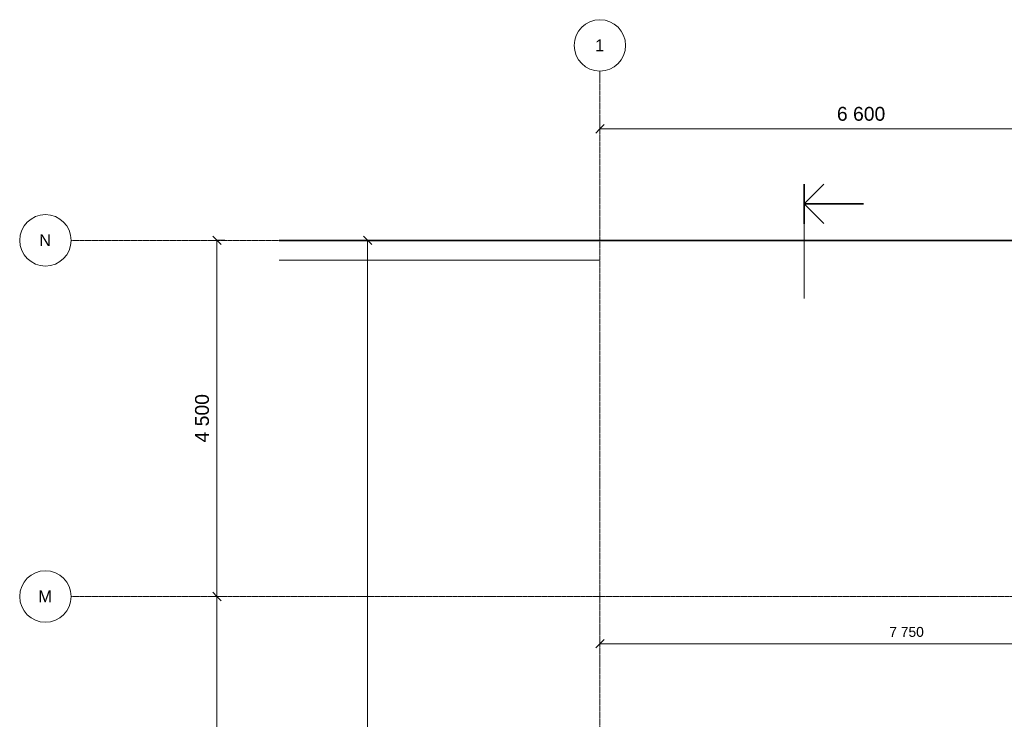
# Model space of a CAD drawing. Header units: millimetres. Extents: x -20574 to 8886, y -76409 to -50186.
# Tile 5 of 11: x -20541 to -8093, y -59026 to -50186. Entities that reach past the tile are written whole.
import ezdxf

# ---------------------------------------------------------------- set-up
doc = ezdxf.new("R2010")
doc.units = ezdxf.units.MM
doc.linetypes.add('Grid Line', pattern=[22.225, 12.7, -3.175, 3.175, -3.175])
for name, color, linetype, lineweight in [('206', 7, 'Continuous', 9), ('25', 7, 'Continuous', 35), ('822', 7, 'Continuous', 9), ('842', 7, 'Continuous', 9), ('842-50', 7, 'Continuous', 9)]:
    doc.layers.add(name, color=color, linetype=linetype, lineweight=lineweight)
doc.layers.add('882', color=7, linetype='Continuous', lineweight=25, true_color=0x00a600)
doc.styles.add('Arial', font='arial.ttf', dxfattribs={"height": 150})
doc.styles.add('Arial_2', font='arial.ttf', dxfattribs={"height": 175})
doc.styles.add('Arial_3', font='arial.ttf', dxfattribs={"height": 125})
doc.dimstyles.new('NO_Normal_2_5', dxfattribs={"dimscale": 304.8, "dimtxt": 127.532425, "dimasz": 0.347769, "dimexe": 0.328084, "dimexo": 0.246063, "dimgap": 0.164042, "dimtad": 1, "dimdec": 0, "dimzin": 0, "dimdsep": 46, "dimtxsty": 'Arial_3', "dimblk1": 'OBLIQUE', "dimblk2": 'OBLIQUE', "dimsah": 1, "dimcen": 0.09, "dimazin": 0, "dimtfac": 1, "dimtdec": 4, "dimtix": 1, "dimtmove": 0, "dimatfit": 3, "dimfxl": 1, "dimtvp": 1, "dimtolj": 1, "dimtzin": 0, "dimlwd": 18, "dimlwe": 18, "dimarcsym": 2})
doc.dimstyles.new('NO_Normal_3_5', dxfattribs={"dimscale": 304.8, "dimtxt": 178.545395, "dimasz": 0.347769, "dimexe": 0.328084, "dimexo": 0.246063, "dimgap": 0.164042, "dimtad": 1, "dimdec": 0, "dimzin": 0, "dimdsep": 46, "dimtxsty": 'Arial_2', "dimblk1": 'OBLIQUE', "dimblk2": 'OBLIQUE', "dimsah": 1, "dimcen": 0.09, "dimazin": 0, "dimtfac": 1, "dimtdec": 4, "dimtix": 1, "dimtmove": 0, "dimatfit": 3, "dimfxl": 1, "dimtvp": 1, "dimtolj": 1, "dimtzin": 0, "dimlwd": 18, "dimlwe": 18, "dimarcsym": 2})

# ---------------------------------------------------------------- blocks, each defined once
blk = doc.blocks.new('Grid - Ø13-4_5mm-398621-RIVEPLAN')
at = {"layer": '822', "lineweight": 18}
blk.add_circle((0, 0), 6.5, dxfattribs=at)
blk = doc.blocks.new('Section - Arrow - Standard-372786-RIVEPLAN')
at = {"layer": '206', "lineweight": 35}
for p, q in [((-4.98, 0), (5.02, 0)), ((0, 0), (-4.95, -4.95)), ((0, 0), (4.95, -4.95)), ((0, 0), (0, -15))]:
    blk.add_line(p, q, dxfattribs=at)
blk = doc.blocks.new('DIMBLOCK2-RIVEPLAN')
at = {"layer": '842-50', "lineweight": 18}
for p, q in [((-16143, -52974), (-16196, -52921)), ((-16143, -52974), (-16143, -67649)), ((-16143, -52974), (-16090, -53027)), ((-16143, -52974), (-16043, -52974)), ((-16143, -52974), (-16143, -52974)), ((-80, -67649), (-16243, -67649)), ((-16143, -67649), (-16196, -67596)), ((-16143, -67649), (-16090, -67702)), ((-16143, -67649), (-80, -67649))]:
    blk.add_line(p, q, dxfattribs=at)
at = {"layer": '842-50', "color": 0, "lineweight": 18, "insert": (-16356, -60576), "char_height": 125, "width": 635.7, "attachment_point": 1, "rotation": 90, "line_spacing_factor": 0.941778, "style": 'Arial_3'}
blk.add_mtext('14 675', dxfattribs=at)
blk = doc.blocks.new('_Oblique')
at = {"color": 0, "linetype": 'ByBlock', "lineweight": -2}
blk.add_line((-0.5, -0.5), (0.5, 0.5), dxfattribs=at)
blk = doc.blocks.new('DIMBLOCK7-RIVEPLAN')
at = {"layer": '842-50', "lineweight": 18}
for p, q in [((-13205, -58071), (-13205, -57971)), ((-5455, -59107), (-5455, -57971)), ((-13205, -58071), (-13258, -58124)), ((-13205, -58071), (-13152, -58018)), ((-13205, -58071), (-5455, -58071)), ((-13205, -58071), (-13205, -58071)), ((-5455, -58071), (-5508, -58124)), ((-5455, -58071), (-5402, -58018)), ((-5455, -58071), (-5455, -59107))]:
    blk.add_line(p, q, dxfattribs=at)
at = {"layer": '842-50', "color": 0, "lineweight": 18, "insert": (-9547, -57859), "char_height": 125, "width": 520.33, "attachment_point": 1, "line_spacing_factor": 0.941778, "style": 'Arial_3'}
blk.add_mtext('7 750', dxfattribs=at)
blk = doc.blocks.new('DIMBLOCK16-RIVEPLAN')
at = {"layer": '842-50', "lineweight": 18}
for p, q in [((-13205, -51565), (-13205, -51465)), ((-13205, -51565), (-13152, -51512)), ((-6605, -51565), (-6605, -51465)), ((-6605, -51565), (-6552, -51512)), ((-13205, -51565), (-13258, -51618)), ((-13205, -51565), (-6605, -51565)), ((-13205, -51565), (-13205, -51565)), ((-6605, -51565), (-6658, -51618)), ((-6605, -51565), (-6605, -51565))]:
    blk.add_line(p, q, dxfattribs=at)
at = {"layer": '842-50', "color": 0, "lineweight": 18, "insert": (-10209, -51288), "char_height": 175, "width": 728.47, "attachment_point": 1, "line_spacing_factor": 0.941778, "style": 'Arial_2'}
blk.add_mtext('6 600', dxfattribs=at)
blk = doc.blocks.new('DIMBLOCK19-RIVEPLAN')
at = {"layer": '842-50', "lineweight": 18}
for p, q in [((-18047, -52974), (-18100, -52921)), ((-18047, -52974), (-18047, -57474)), ((-18047, -52974), (-17994, -53027)), ((-18047, -52974), (-17947, -52974)), ((-18047, -52974), (-18047, -52974)), ((-18047, -57474), (-18100, -57421)), ((-18047, -57474), (-17994, -57527)), ((-18047, -57474), (-17947, -57474)), ((-18047, -57474), (-18047, -57474))]:
    blk.add_line(p, q, dxfattribs=at)
at = {"layer": '842-50', "color": 0, "lineweight": 18, "insert": (-18324, -55528), "char_height": 175, "width": 728.47, "attachment_point": 1, "rotation": 90, "line_spacing_factor": 0.941778, "style": 'Arial_2'}
blk.add_mtext('4 500', dxfattribs=at)
blk = doc.blocks.new('DIMBLOCK20-RIVEPLAN')
at = {"layer": '842-50', "lineweight": 18}
for p, q in [((-18047, -57474), (-18100, -57421)), ((-18047, -57474), (-18047, -61974)), ((-18047, -57474), (-17994, -57527)), ((-18047, -57474), (-17947, -57474)), ((-18047, -57474), (-18047, -57474)), ((-18047, -61974), (-18100, -61921)), ((-18047, -61974), (-17994, -62027)), ((-18047, -61974), (-17947, -61974)), ((-18047, -61974), (-18047, -61974))]:
    blk.add_line(p, q, dxfattribs=at)
at = {"layer": '842-50', "color": 0, "lineweight": 18, "insert": (-18324, -60028), "char_height": 175, "width": 728.47, "attachment_point": 1, "rotation": 90, "line_spacing_factor": 0.941778, "style": 'Arial_2'}
blk.add_mtext('4 500', dxfattribs=at)

msp = doc.modelspace()

# ---------------------------------------------------------------- linework, layer by layer
at = {"layer": '206', "lineweight": 18}
msp.add_line((-10621, -53707.1), (-10621, -52513.4), dxfattribs=at)
at = {"layer": '25'}
msp.add_line((7607, -52974.1), (-17260.9, -52974.1), dxfattribs=at)
at = {"layer": '822', "linetype": 'Grid Line'}
for p, q in [((-13205.2, -76408.8), (-13205.2, -50836.5)), ((-19890.8, -52974.1), (8885.9, -52974.1)), ((-19890.8, -57474.1), (8885.9, -57474.1))]:
    msp.add_line(p, q, dxfattribs=at)
at = {"layer": '882', "color": 7, "lineweight": 13}
for p in [(-16177.8, -53224.1), (-13205.2, -53224.1)]:
    msp.add_line(p, (-17260.9, -53224.1), dxfattribs=at)

# ---------------------------------------------------------------- block references
at = {"layer": '206', "lineweight": 35, "extrusion": (0, 0, -1), "xscale": 49.99999999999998, "yscale": 49.99999999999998, "zscale": 49.99999999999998, "rotation": 270.0000000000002}
msp.add_blockref('Section - Arrow - Standard-372786-RIVEPLAN', (10621, -52513.4), dxfattribs=at)
at = {"layer": '822', "lineweight": 18, "xscale": 49.99999999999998, "yscale": 49.99999999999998, "zscale": 49.99999999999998}
msp.add_blockref('Grid - Ø13-4_5mm-398621-RIVEPLAN', (-13205.2, -50511.5), dxfattribs=at)
at = {"layer": '822', "lineweight": 18, "xscale": 49.99999999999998, "yscale": 49.99999999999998, "zscale": 49.99999999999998, "rotation": 269.9999999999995}
for p in [(-20215.8, -52974.1), (-20215.8, -57474.1)]:
    msp.add_blockref('Grid - Ø13-4_5mm-398621-RIVEPLAN', p, dxfattribs=at)

# ---------------------------------------------------------------- dimensions: what is measured, and where the dimension line sits
at = {"layer": '842', "lineweight": 18}
for base, p1, p2, dimstyle, override, picture, middle in [((-6605.2, -51564.9), (-13205.2, -51490), (-6605.2, -51490), 'NO_Normal_3_5', {"dimpost": '<>', "dimfxl": 6600}, 'DIMBLOCK16-RIVEPLAN', (-9905.2, -51425.6)), ((-5455.2, -58071.1), (-13205.2, -57996.1), (-5455.2, -59182.1), 'NO_Normal_2_5', {"dimpost": '<>', "dimfxl": 7840.216713}, 'DIMBLOCK7-RIVEPLAN', (-9330.2, -57957.3))]:
    dim = msp.add_linear_dim(base=base, p1=p1, p2=p2, dimstyle=dimstyle, override=override, dxfattribs=at)
    dim.commit()
    dim.dimension.update_dxf_attribs({"geometry": picture, "text_midpoint": middle})
for base, p1, p2, dimstyle, override, picture, middle in [((-18046.8, -57474.1), (-17971.8, -52974.1), (-17971.8, -57474.1), 'NO_Normal_3_5', {"dimpost": '<>', "dimfxl": 4500}, 'DIMBLOCK19-RIVEPLAN', (-18186.1, -55224.1)), ((-16143.4, -67649.1), (-16068.4, -52974.1), (-5.2, -67649.1), 'NO_Normal_2_5', {"dimpost": '<>', "dimfxl": 21757.370611}, 'DIMBLOCK2-RIVEPLAN', (-16257.2, -60311.6)), ((-18046.8, -61974.1), (-17971.8, -57474.1), (-17971.8, -61974.1), 'NO_Normal_3_5', {"dimpost": '<>', "dimfxl": 4500}, 'DIMBLOCK20-RIVEPLAN', (-18186.1, -59724.1))]:
    dim = msp.add_linear_dim(base=base, p1=p1, p2=p2, angle=90, dimstyle=dimstyle, override=override, dxfattribs=at)
    dim.commit()
    dim.dimension.update_dxf_attribs({"geometry": picture, "text_midpoint": middle})

# ---------------------------------------------------------------- next in the draw order: texts
at = {"layer": '822', "char_height": 150, "attachment_point": 1, "style": 'Arial', "bg_fill": 3, "box_fill_scale": 1.25, "bg_fill_color": 256, "bg_fill_true_color": 13158600, "bg_fill_transparency": 0}
for s, insert, width in [('1', (-13266.5, -50435.6), 144.304), ('N', (-20294.8, -52896.8), 184.388), ('M', (-20306.3, -57396.8), 212.447)]:
    msp.add_mtext(s, dxfattribs=dict(at, insert=insert, width=width))

doc.saveas('drawing.dxf')
